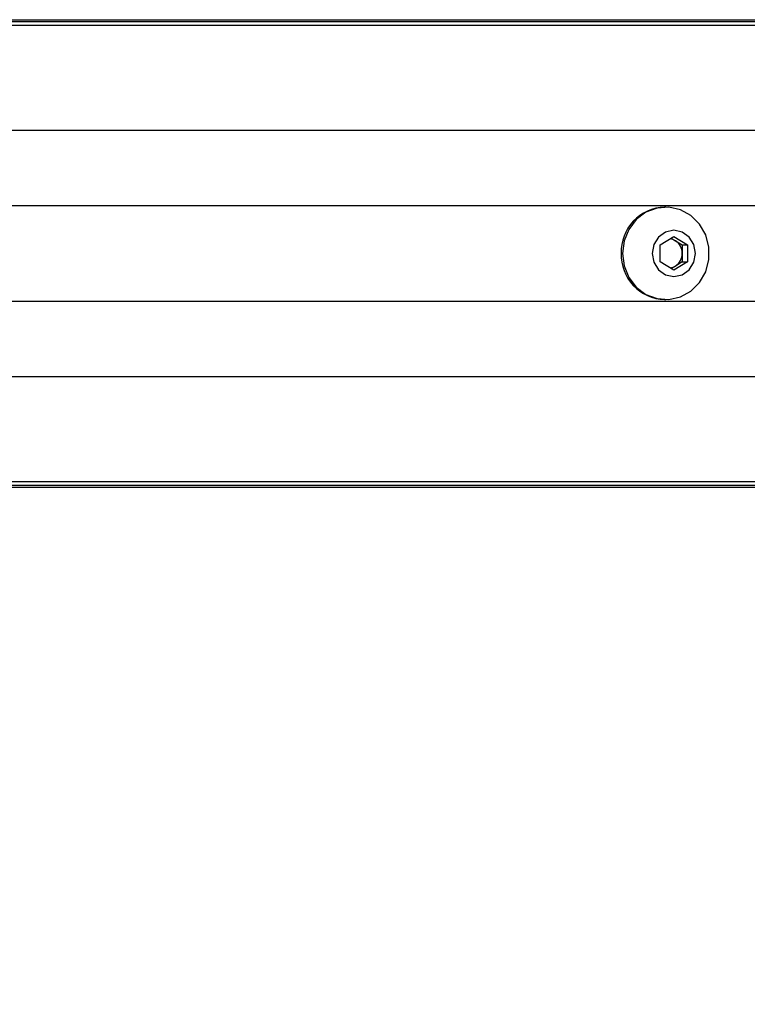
# Model space of a CAD drawing. Header units: millimetres. Extents: x 1689 to 18395, y 1041 to 15955.
# Tile 30 of 44: x 3461 to 3610, y 12301 to 12503. Entities that reach past the tile are written whole.
import ezdxf

# ---------------------------------------------------------------- set-up
doc = ezdxf.new("R2010")
doc.units = ezdxf.units.MM
doc.header["$LTSCALE"] = 2
doc.layers.add('COMPONENT_GEOMETRY', color=7, linetype='Continuous')
doc.styles.add('SLDTEXTSTYLE0', font='TXT', dxfattribs={"width": 0.75})
doc.dimstyles.new('SLDDIMSTYLE3', dxfattribs={"dimtxt": 100, "dimasz": 6.604, "dimexe": 0, "dimexo": 0.0625, "dimgap": 25, "dimtad": 0, "dimtih": 1, "dimtoh": 1, "dimdec": 0, "dimrnd": 1e-09, "dimzin": 12, "dimdsep": 46, "dimtxsty": 'SLDTEXTSTYLE0', "dimsah": 1, "dimcen": 0.09, "dimadec": 0, "dimazin": 3, "dimtfac": 1, "dimtdec": 3, "dimtofl": 0, "dimtmove": 0, "dimatfit": 3, "dimfxl": 1, "dimfrac": 2, "dimtolj": 1, "dimtzin": 12, "dimarcsym": 0})

# ---------------------------------------------------------------- blocks, each defined once
blk = doc.blocks.new('_D_4')
at = {"layer": 'COMPONENT_GEOMETRY', "color": 7}
for p, q in [((10064.23, 12394.74), (10064.23, 8487.85)), ((2878.37, 12222.92), (2878.37, 8487.85)), ((6234.28, 8638.23), (6203.82, 8638.23)), ((6203.82, 8638.23), (6203.82, 8479.48)), ((6708.31, 8638.23), (6738.78, 8638.23)), ((6738.78, 8638.23), (6738.78, 8479.48)), ((2878.37, 8494.2), (6153.62, 8494.2)), ((10064.23, 8494.2), (6788.98, 8494.2)), ((6203.82, 8479.48), (6234.28, 8479.48)), ((6738.78, 8479.48), (6708.31, 8479.48))]:
    blk.add_line(p, q, dxfattribs=at)
for points in [[(2878.37, 8494.2), (2884.97, 8493.19), (2884.97, 8495.22)], [(10064.23, 8494.2), (10057.62, 8495.22), (10057.62, 8493.19)]]:
    blk.add_solid(points, dxfattribs=at)
at = {"layer": 'COMPONENT_GEOMETRY', "color": 7, "char_height": 100, "attachment_point": 1, "style": 'SLDTEXTSTYLE0'}
for s, insert in [('11\'9.45"', (6234.28, 8608.39)), ('3593', (6323.52, 8458.77))]:
    blk.add_mtext(s, dxfattribs=dict(at, insert=insert))

msp = doc.modelspace()

# ---------------------------------------------------------------- linework, layer by layer
at = {"color": 7, "linetype": 'Continuous', "lineweight": 25}
for p, q in [((3358.23, 12503.46), (4592.57, 12503.46)), ((3362.09, 12503.07), (4614.52, 12503.07)), ((3593.38, 12464.96), (3593.12, 12464.96)), ((3592.2, 12457.19), (3595.02, 12458.93)), ((3595.02, 12458.93), (3597.83, 12457.19)), ((3592.2, 12453.73), (3592.2, 12457.19)), ((3594.48, 12458.6), (3595.35, 12458.06)), ((3595.35, 12458.06), (3596.75, 12457.19)), ((3596.75, 12457.19), (3597.83, 12457.19)), ((3596.75, 12457.19), (3596.75, 12455.46)), ((3597.83, 12457.19), (3597.83, 12453.73)), ((3596.75, 12455.46), (3596.75, 12453.73)), ((3595.02, 12452), (3592.2, 12453.73)), ((3595.35, 12452.86), (3594.48, 12452.33)), ((3597.83, 12453.73), (3595.02, 12452)), ((3596.75, 12453.73), (3595.35, 12452.86)), ((3596.75, 12453.73), (3597.83, 12453.73)), ((3593.12, 12445.96), (3593.38, 12445.96)), ((3358.23, 12407.46), (3752.12, 12407.46)), ((3362.09, 12407.85), (4614.52, 12407.85))]:
    msp.add_line(p, q, dxfattribs=at)
at = {"color": 8, "linetype": 'Continuous', "lineweight": 25}
for p, q in [((3365.61, 12502.36), (4888.97, 12502.36)), ((3366.32, 12480.76), (4888.21, 12480.76)), ((3438.92, 12465.31), (4473.48, 12465.31)), ((3438.92, 12445.62), (4473.48, 12445.62)), ((3366.32, 12430.16), (4888.21, 12430.16)), ((3365.61, 12408.57), (4888.97, 12408.57))]:
    msp.add_line(p, q, dxfattribs=at)
at = {"color": 7, "linetype": 'Continuous', "lineweight": 25, "flags": 128}
for points in [[(3584.46, 12455.46), (3584.79, 12452.9), (3585.76, 12450.53), (3587.29, 12448.52), (3589.28, 12447.03), (3591.57, 12446.16), (3593.99, 12445.98), (3596.37, 12446.51), (3598.52, 12447.7), (3600.3, 12449.47), (3601.56, 12451.68), (3602.21, 12454.17), (3602.21, 12456.76), (3601.56, 12459.25), (3600.3, 12461.46), (3598.52, 12463.22), (3596.37, 12464.41), (3593.99, 12464.94), (3591.57, 12464.76), (3589.28, 12463.9), (3587.29, 12462.41), (3585.76, 12460.4), (3584.79, 12458.03), (3584.46, 12455.46)], [(3590.56, 12455.46), (3590.9, 12453.64), (3591.86, 12452.1), (3593.31, 12451.07), (3595.02, 12450.71), (3596.72, 12451.07), (3598.17, 12452.1), (3599.13, 12453.64), (3599.47, 12455.46), (3599.13, 12457.28), (3598.17, 12458.82), (3596.72, 12459.85), (3595.02, 12460.21), (3593.31, 12459.85), (3591.86, 12458.82), (3590.9, 12457.28), (3590.56, 12455.46)]]:
    msp.add_lwpolyline(points, dxfattribs=at)
at = {"color": 7, "linetype": 'Continuous', "lineweight": 25}
for centre, radius, start, end in [((3593.41, 12455.76), 9.21, 91.794, 181.8372), ((3593.93, 12455.77), 2.69, 58.2658, 83.5183), ((3593.72, 12455.5), 3.04, 359.3644, 57.5397), ((3593.41, 12455.17), 9.21, 178.1628, 268.206), ((3593.72, 12455.43), 3.04, 302.4603, 0.6356), ((3593.93, 12455.15), 2.69, 276.4817, 301.7342)]:
    msp.add_arc(centre, radius, start, end, dxfattribs=at)

# ---------------------------------------------------------------- dimensions: what is measured, and where the dimension line sits
at = {"layer": 'COMPONENT_GEOMETRY', "color": 7}
dim = msp.add_linear_dim(base=(10064.23, 8494.2), p1=(2878.37, 12225.46), p2=(10064.23, 12397.28), dimstyle='SLDDIMSTYLE3', dxfattribs=at)
dim.commit()
dim.dimension.update_dxf_attribs({"geometry": '_D_4', "text_midpoint": (6471.3, 8494.2), "dimtype": 160})

doc.saveas('drawing.dxf')
